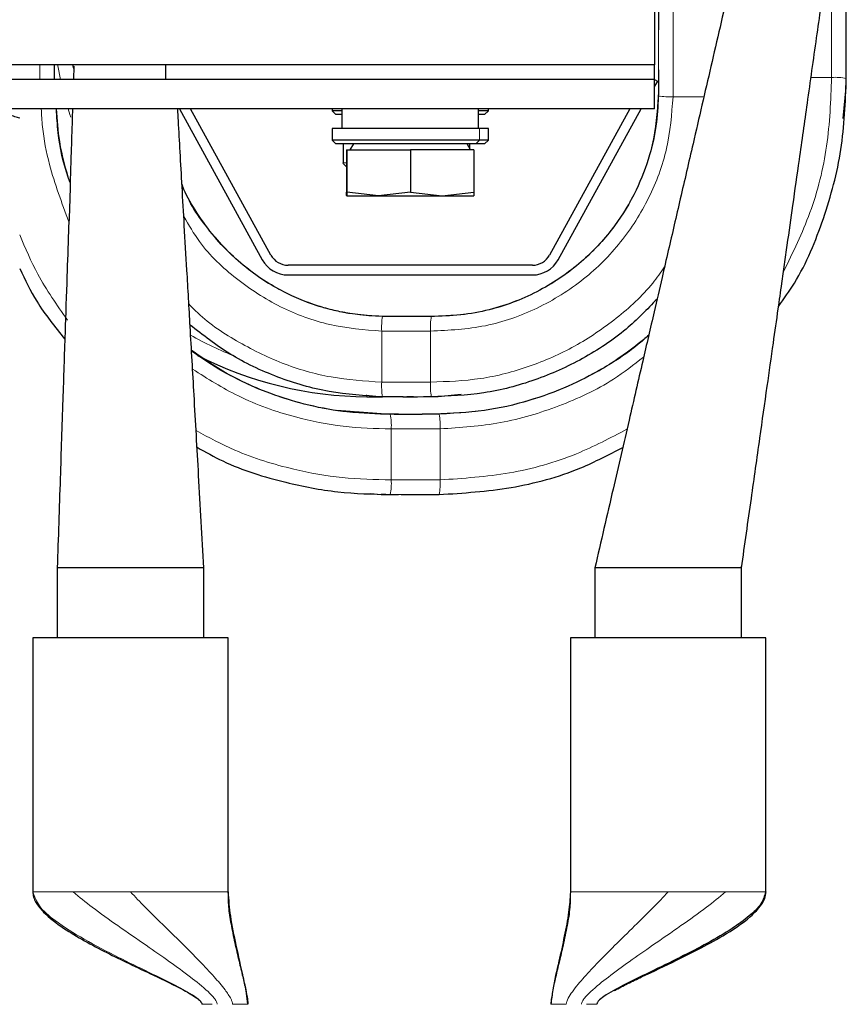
# Paper-space layout 'Blatt2' of a CAD drawing. Header units: millimetres. Extents: x 5 to 418, y 2 to 292.
# Tile 7 of 43: x 125 to 146, y 97 to 122. Entities that reach past the tile are written whole.
import ezdxf

# ---------------------------------------------------------------- set-up
doc = ezdxf.new("R2010")
doc.units = ezdxf.units.MM

psp = doc.layouts.new('Blatt2')

# ---------------------------------------------------------------- linework, layer by layer
at = {"color": 7, "linetype": 'Continuous', "lineweight": 25}
for p, q in [((141.569, 132.9099), (141.569, 120.8349)), ((141.569, 120.8349), (79.069, 120.8349)), ((126.2217, 120.4599), (126.2227, 120.8349)), ((126.7141, 120.7419), (126.694, 120.8349)), ((126.7161, 120.8025), (126.7049, 120.4599)), ((129.069, 120.4599), (129.069, 120.8349)), ((141.569, 120.4599), (141.569, 120.8349)), ((141.6648, 120.7048), (141.6665, 120.1224)), ((129.069, 120.4599), (116.569, 120.4599)), ((141.569, 120.4599), (129.069, 120.4599)), ((141.569, 119.7099), (141.569, 120.4599)), ((141.569, 120.4599), (141.6417, 120.4199)), ((141.6417, 120.4199), (141.569, 120.2876)), ((141.6665, 120.1224), (141.6427, 119.7623)), ((146.3932, 119.4575), (146.4715, 120.2576)), ((141.569, 119.7099), (104.069, 119.7099)), ((129.415, 119.7099), (131.5367, 115.8487)), ((131.7558, 115.9691), (129.7002, 119.7099)), ((133.319, 119.7099), (133.319, 119.6599)), ((133.319, 119.6599), (133.419, 119.5599)), ((133.569, 119.6599), (133.319, 119.6599)), ((133.569, 119.7099), (133.569, 119.2099)), ((137.069, 119.2099), (137.069, 119.7099)), ((137.319, 119.6599), (137.069, 119.6599)), ((137.219, 119.5599), (137.319, 119.6599)), ((137.319, 119.6599), (137.319, 119.7099)), ((140.9378, 119.7099), (138.8822, 115.9691)), ((139.1013, 115.8487), (141.223, 119.7099)), ((133.569, 119.5599), (133.419, 119.5599)), ((137.219, 119.5599), (137.069, 119.5599)), ((133.319, 119.2099), (133.319, 118.9099)), ((137.0872, 119.2099), (133.319, 119.2099)), ((137.319, 119.2099), (137.0872, 119.2099)), ((137.319, 118.9099), (137.319, 119.2099)), ((133.319, 118.9099), (133.419, 118.8099)), ((137.0872, 118.9099), (133.319, 118.9099)), ((137.319, 118.9099), (137.0872, 118.9099)), ((137.219, 118.8099), (137.319, 118.9099)), ((136.9988, 118.8099), (133.419, 118.8099)), ((133.6022, 118.8099), (133.6022, 118.3264)), ((133.691, 118.6599), (133.691, 117.5764)), ((133.691, 118.6599), (133.697, 118.6599)), ((133.697, 118.6599), (133.697, 117.5764)), ((133.697, 118.6599), (135.325, 118.6599)), ((133.8652, 118.8099), (133.7786, 118.6599)), ((135.325, 118.6599), (135.325, 117.5764)), ((136.947, 118.6599), (135.325, 118.6599)), ((136.8594, 118.6599), (136.7727, 118.8099)), ((136.8332, 118.8099), (136.8332, 118.7052)), ((136.947, 118.6599), (136.947, 117.5764)), ((137.219, 118.8099), (136.9988, 118.8099)), ((133.691, 118.3157), (133.6022, 118.3264)), ((133.6844, 118.2384), (133.691, 118.236)), ((136.947, 118.236), (136.9536, 118.2384)), ((133.694, 117.4849), (133.694, 117.4849)), ((133.694, 117.4849), (134.511, 117.4849)), ((134.511, 117.4849), (133.697, 117.5764)), ((135.325, 117.5764), (134.511, 117.4849)), ((134.511, 117.4849), (136.136, 117.4849)), ((135.325, 117.5764), (136.136, 117.4849)), ((136.136, 117.4849), (136.947, 117.5764)), ((136.136, 117.4849), (136.944, 117.4849)), ((136.944, 117.4849), (136.944, 117.4849)), ((126.59, 116.8195), (126.584, 116.6732)), ((138.444, 115.7099), (132.194, 115.7099)), ((132.194, 115.4599), (138.444, 115.4599)), ((134.9809, 114.4007), (134.694, 114.3999)), ((134.694, 114.3999), (134.694, 114.3999)), ((135.944, 114.3999), (135.6571, 114.4007)), ((134.2127, 112.3449), (134.6074, 112.3449)), ((134.2127, 112.3449), (134.3859, 112.3449)), ((135.1371, 112.3447), (134.6074, 112.3449)), ((135.134, 112.3446), (135.5039, 112.3446)), ((135.4056, 112.3449), (135.2324, 112.3449)), ((135.8574, 112.3449), (135.6571, 112.3448)), ((135.944, 112.3449), (135.8574, 112.3449)), ((136.0306, 112.3449), (135.944, 112.3449)), ((135.944, 112.3449), (135.944, 112.3449)), ((135.944, 112.3449), (135.944, 112.3449)), ((136.6199, 112.4027), (136.0306, 112.3449)), ((135.0178, 111.9006), (134.694, 111.8999)), ((135.944, 111.8999), (135.6202, 111.9006)), ((135.944, 111.8999), (135.944, 111.8999)), ((134.2998, 109.8722), (134.5792, 109.8449)), ((134.5792, 109.8449), (134.8088, 109.845)), ((134.694, 109.8449), (134.5792, 109.8449)), ((134.8088, 109.8449), (135.0177, 109.8448)), ((135.0847, 109.8446), (135.5533, 109.8446)), ((135.5565, 109.8447), (136.0588, 109.8449)), ((126.2915, 107.9724), (126.2915, 106.1849)), ((130.0415, 107.9724), (126.2915, 107.9724)), ((130.0415, 106.1849), (130.0415, 108.0139)), ((140.0415, 107.9724), (140.0415, 106.1849)), ((143.7915, 107.9724), (140.0415, 107.9724)), ((143.7915, 106.1849), (143.7915, 108.0139)), ((125.6665, 106.1849), (125.6665, 99.6849)), ((128.1665, 106.1849), (125.6665, 106.1849)), ((130.6665, 106.1849), (128.1665, 106.1849)), ((130.6665, 99.6849), (130.6665, 106.1849)), ((139.4165, 106.1849), (139.4165, 99.6849)), ((144.4165, 106.1849), (139.4165, 106.1849)), ((144.4165, 99.6849), (144.4165, 106.1849))]:
    psp.add_line(p, q, dxfattribs=at)
at = {"color": 7, "linetype": 'Continuous', "lineweight": 18}
for p, q in [((141.6665, 121.7251), (141.6665, 120.0358)), ((125.8465, 120.8349), (125.8465, 120.4599)), ((126.2215, 120.8349), (126.2215, 120.4599)), ((145.5691, 120.5119), (146.0965, 120.5119)), ((146.4715, 120.3724), (146.4715, 120.2576)), ((142.8294, 120.0171), (142.0415, 120.0171)), ((137.0872, 119.2099), (137.0872, 118.9099)), ((136.9988, 118.8099), (137.0872, 118.9099)), ((135.1267, 114.3996), (134.6074, 114.3999)), ((134.6074, 114.3999), (134.694, 114.3999)), ((135.8574, 114.3999), (135.7739, 114.3999)), ((134.5887, 112.7199), (134.5887, 114.0249)), ((135.8387, 112.7199), (135.8387, 114.0249)), ((133.4449, 112.0001), (134.8088, 111.8999)), ((134.8088, 111.8999), (134.9099, 111.8999)), ((135.5663, 111.8997), (136.0588, 111.8999)), ((135.944, 111.8999), (136.0588, 111.8999)), ((134.8335, 111.5249), (134.8335, 110.2199)), ((136.0835, 111.5249), (136.0835, 110.2199)), ((125.6665, 99.6849), (125.6714, 99.6849)), ((126.697, 99.6849), (126.8188, 99.6849)), ((130.6616, 99.6849), (130.6665, 99.6849)), ((139.4165, 99.6849), (139.4214, 99.6849)), ((143.2642, 99.6849), (143.386, 99.6849)), ((144.4116, 99.6849), (144.4165, 99.6849))]:
    psp.add_line(p, q, dxfattribs=at)
at = {"color": 7, "linetype": 'Continuous', "lineweight": 18, "flags": 128}
for points in [[(126.3041, 120.8349), (126.3089, 120.8056), (126.3736, 120.4599)], [(126.5688, 119.7099), (126.6145, 119.568), (126.64, 119.4925)]]:
    psp.add_lwpolyline(points, dxfattribs=at)
at = {"color": 7, "linetype": 'Continuous', "lineweight": 18}
for centre, radius, start, end in [((146.1898, 119.0725), 1.4424, 78.73966, 93.71031), ((141.948, 121.9145), 1.8997, 261.47896, 272.82169), ((136.4861, 114.1184), 1.8997, 171.47896, 182.82169), ((137.7361, 114.1184), 1.8997, 171.47896, 182.82169), ((134.2993, 122.1224), 9.4031, 240.69983, 248.47144), ((136.4861, 112.6264), 1.8997, 177.17831, 188.52104), ((137.7361, 112.6264), 1.8997, 177.17831, 188.52104), ((134.3428, 112.3944), 0.1393, 180.85301, 200.83138), ((133.3941, 111.6182), 1.4424, 356.28969, 11.26034), ((134.6441, 111.6182), 1.4424, 356.28969, 11.26034), ((133.3941, 110.1265), 1.4424, 348.73966, 3.71031), ((134.6441, 110.1265), 1.4424, 348.73966, 3.71031)]:
    psp.add_arc(centre, radius, start, end, dxfattribs=at)
at = {"color": 7, "linetype": 'Continuous', "lineweight": 25}
for centre, radius, start, end in [((132.194, 116.2099), 0.75, 208.78889, 270), ((132.194, 116.2099), 0.5, 208.78889, 270), ((138.444, 116.2099), 0.5, 270, 331.21111), ((138.444, 116.2099), 0.75, 270, 331.21111), ((134.2993, 122.1224), 9.7779, 243.10494, 269.49247)]:
    psp.add_arc(centre, radius, start, end, dxfattribs=at)
for points, knots in [([(141.6665, 133.5358), (141.6665, 132.2742), (141.6665, 129.7511), (141.6665, 126.2468), (141.6665, 123.5722), (141.6665, 122.153), (141.6665, 121.7251)], [0, 0, 0, 0, 0.31999827, 0.64001049, 0.89143431, 1, 1, 1, 1]), ([(144.4165, 126.9556), (144.3691, 126.7245), (144.2831, 126.3046), (144.1368, 125.6716), (144.0008, 125.0821), (143.8702, 124.5156), (143.7434, 123.9672), (143.6112, 123.3956), (143.3657, 122.3345), (143.0118, 120.805), (142.6488, 119.2366), (142.388, 118.1099), (142.2279, 117.4179), (142.0723, 116.7459), (141.9165, 116.0727), (141.7453, 115.333), (141.5272, 114.3906), (141.2461, 113.1762), (140.8962, 111.665), (140.4883, 109.9025), (140.1969, 108.6437), (140.0415, 107.9724)], [0, 0, 0, 0, 0.042188, 0.0766589, 0.1087746, 0.1362481, 0.1648321, 0.1945879, 0.2255295, 0.3307293, 0.4338557, 0.4710138, 0.5071347, 0.5422195, 0.576269, 0.6125796, 0.6581124, 0.7239037, 0.802816, 0.8948485, 1, 1, 1, 1]), ([(143.7915, 107.9724), (143.8753, 108.5629), (144.0321, 109.6691), (144.2514, 111.2159), (144.4393, 112.5405), (144.5954, 113.6417), (144.7197, 114.5183), (144.8149, 115.1896), (144.8921, 115.7337), (144.9864, 116.3991), (145.113, 117.2919), (145.2842, 118.5001), (145.4865, 119.9291), (145.708, 121.4938), (145.9117, 122.9316), (146.0809, 124.1252), (146.1992, 124.9539), (146.2864, 125.5688), (146.3478, 126.0015), (146.4083, 126.4197), (146.4498, 126.6636), (146.4715, 126.791)], [0, 0, 0, 0, 0.0923874, 0.1730506, 0.24199, 0.2996165, 0.3453315, 0.3791355, 0.4046359, 0.4304681, 0.4832715, 0.5444442, 0.6197753, 0.7072531, 0.7897941, 0.8452239, 0.8951512, 0.919195, 0.9441579, 0.9708366, 1, 1, 1, 1]), ([(146.4715, 120.4872), (146.4715, 121.7011), (146.4715, 123.7887), (146.4715, 125.8743), (146.4715, 126.7473)], [0, 0, 0, 0, 0.58146452, 1, 1, 1, 1]), ([(144.739, 114.6542), (144.878, 114.8505), (145.3664, 115.5403), (145.9208, 116.8959), (146.4022, 118.6592), (146.4484, 119.8775), (146.4715, 120.4872)], [0, 0, 0, 0, 0.1166634, 0.4098501, 0.7046338, 1, 1, 1, 1]), ([(141.6665, 120.1224), (141.6568, 119.8706), (141.6362, 119.3333), (141.4522, 118.4893), (141.108, 117.5858), (140.5504, 116.6658), (139.754, 115.7932), (138.8937, 115.1852), (138.0912, 114.8027), (137.4199, 114.579), (136.6981, 114.4288), (136.1982, 114.4096), (135.944, 114.3999)], [0, 0, 0, 0, 0.084057, 0.1794306, 0.2870878, 0.4058435, 0.536677, 0.679175, 0.7546569, 0.8331129, 0.9151145, 1, 1, 1, 1]), ([(125.3315, 119.4662), (125.3125, 119.4724), (125.2243, 119.501), (124.951, 119.5899), (124.7143, 119.6667), (124.5815, 119.7099)], [0, 0, 0, 0, 0.1071494, 0.4989926, 1, 1, 1, 1]), ([(126.6219, 117.825), (126.6048, 117.8708), (126.4517, 118.2811), (126.3174, 118.9159), (126.2832, 119.507), (126.2714, 119.7099)], [0, 0, 0, 0, 0.0763392, 0.6829857, 1, 1, 1, 1]), ([(126.6814, 119.7099), (126.6774, 119.5816), (126.6648, 119.1757), (126.6451, 118.5278), (126.6278, 118.0038), (126.6199, 117.7632)], [0, 0, 0, 0, 0.199845, 0.6325357, 1, 1, 1, 1]), ([(130.0415, 107.9724), (129.9969, 108.7604), (129.9134, 110.235), (129.7969, 112.2913), (129.6973, 114.04), (129.6145, 115.4858), (129.5448, 116.6728), (129.4864, 117.6815), (129.4365, 118.5752), (129.4007, 119.241), (129.3807, 119.6085), (129.3752, 119.7099)], [0, 0, 0, 0, 0.2010601, 0.3762158, 0.5254592, 0.6487926, 0.7470156, 0.8319877, 0.907792, 0.9745566, 1, 1, 1, 1]), ([(133.6843, 118.2384), (133.6779, 118.2414), (133.6651, 118.2474), (133.646, 118.2649), (133.6291, 118.2853), (133.6145, 118.3062), (133.6063, 118.3197), (133.6022, 118.3264)], [0, 0, 0, 0, 0.2319466, 0.4648581, 0.6980423, 0.8489969, 1, 1, 1, 1]), ([(126.62, 117.7632), (126.62, 117.7611), (126.6206, 117.7355), (126.62, 117.6412), (126.6173, 117.4932), (126.6113, 117.2937), (126.6022, 117.0684), (126.5941, 116.9029), (126.59, 116.8195)], [0, 0, 0, 0, 0.0111922, 0.1327656, 0.3148743, 0.5019255, 0.7490412, 1, 1, 1, 1]), ([(134.694, 114.3999), (134.5775, 114.4019), (134.372, 114.4053), (134.0662, 114.4322), (133.8296, 114.4644), (133.6692, 114.492), (133.5291, 114.519), (133.3813, 114.5513), (133.1116, 114.6199), (132.7421, 114.7363), (132.265, 114.9308), (131.7511, 115.2021), (131.2272, 115.554), (130.7169, 115.989), (130.2327, 116.5116), (129.8225, 117.1008), (129.5736, 117.5316), (129.4851, 117.7547), (129.4822, 117.7622)], [0, 0, 0, 0, 0.0693318, 0.1222144, 0.1612116, 0.1773277, 0.1926704, 0.2282559, 0.264666, 0.3256087, 0.4031221, 0.4891947, 0.5815461, 0.6801256, 0.7838288, 0.8938935, 0.9964482, 1, 1, 1, 1]), ([(133.694, 117.4849), (133.6938, 117.4856), (133.6934, 117.4869), (133.6929, 117.4978), (133.6923, 117.5148), (133.6918, 117.5353), (133.6914, 117.5562), (133.6911, 117.5697), (133.691, 117.5764)], [0, 0, 0, 0, 0.18804327, 0.37637387, 0.56548795, 0.75482344, 0.87739199, 1, 1, 1, 1]), ([(133.697, 117.5764), (133.697, 117.5746), (133.696, 117.5186), (133.695, 117.5015), (133.694, 117.4849)], [0, 0, 0, 0, 0.031485, 1, 1, 1, 1]), ([(136.947, 117.5764), (136.9469, 117.5746), (136.9467, 117.5594), (136.9462, 117.5337), (136.9454, 117.5063), (136.9447, 117.4883), (136.9442, 117.486), (136.944, 117.4849)], [0, 0, 0, 0, 0.0314474, 0.2725242, 0.5139432, 0.7566821, 1, 1, 1, 1]), ([(126.5829, 116.6733), (126.5818, 116.6384), (126.5675, 116.2209), (126.5359, 115.3214), (126.4878, 113.8885), (126.4304, 112.1695), (126.364, 110.1655), (126.3167, 108.7354), (126.2915, 107.9724)], [0, 0, 0, 0, 0.0119986, 0.1435483, 0.307943, 0.5054665, 0.7361431, 1, 1, 1, 1]), ([(125.3315, 115.6242), (125.4685, 115.3393), (125.78, 114.6917), (126.2323, 114.1323), (126.4855, 113.8189)], [0, 0, 0, 0, 0.4399326, 1, 1, 1, 1]), ([(141.6323, 114.8447), (141.3763, 114.5801), (140.8081, 113.9927), (139.7437, 113.2954), (138.5167, 112.7428), (137.2066, 112.3979), (136.3074, 112.3626), (135.8574, 112.3449)], [0, 0, 0, 0, 0.1701357, 0.3776663, 0.5842241, 0.7918993, 1, 1, 1, 1]), ([(135.5039, 114.4001), (135.4461, 114.4001), (135.2716, 114.4002), (135.0972, 114.4001), (134.9804, 114.4)], [0, 0, 0, 0, 0.3310319, 1, 1, 1, 1]), ([(135.7739, 114.3999), (135.5684, 114.3997), (135.3527, 114.3995), (135.137, 114.3996), (135.1267, 114.3996)], [0, 0, 0, 0, 0.9526548, 1, 1, 1, 1]), ([(134.6074, 112.3449), (134.1518, 112.3729), (133.2402, 112.4289), (131.9223, 112.8186), (130.7099, 113.384), (130.0198, 113.9225), (129.6891, 114.1805)], [0, 0, 0, 0, 0.2551804, 0.5105614, 0.7655325, 1, 1, 1, 1]), ([(141.4188, 113.9226), (141.3281, 113.8416), (140.9584, 113.5113), (140.269, 113.0671), (139.3345, 112.584), (138.3301, 112.2193), (137.184, 111.9533), (136.3693, 111.9182), (135.944, 111.8999)], [0, 0, 0, 0, 0.0611947, 0.2495167, 0.4104726, 0.5902635, 0.7861316, 1, 1, 1, 1]), ([(134.694, 111.8999), (134.3258, 111.9136), (133.6231, 111.9398), (132.6383, 112.1362), (131.7807, 112.4009), (130.9861, 112.74), (130.3073, 113.1051), (129.8941, 113.3958), (129.7272, 113.5133)], [0, 0, 0, 0, 0.2079772, 0.3968943, 0.5655811, 0.7145477, 0.8846599, 1, 1, 1, 1]), ([(134.9099, 111.8999), (135.1096, 111.8997), (135.3284, 111.8996), (135.5471, 111.8997), (135.5663, 111.8997)], [0, 0, 0, 0, 0.9123866, 1, 1, 1, 1]), ([(135.0847, 111.9001), (135.1496, 111.9001), (135.3283, 111.9002), (135.507, 111.9001), (135.6208, 111.9)], [0, 0, 0, 0, 0.3627231, 1, 1, 1, 1]), ([(129.8669, 111.0545), (130.0844, 110.9328), (130.7975, 110.534), (132.0183, 110.1618), (133.4594, 109.8798), (134.3591, 109.8565), (134.8088, 109.8449)], [0, 0, 0, 0, 0.1451925, 0.4759861, 0.7380549, 1, 1, 1, 1]), ([(136.0588, 109.8449), (136.6742, 109.8851), (137.9054, 109.9657), (139.4979, 110.3975), (140.3998, 110.8652), (140.7536, 111.0487)], [0, 0, 0, 0, 0.3777899, 0.7558921, 1, 1, 1, 1]), ([(125.6665, 99.6849), (125.6712, 99.6386), (125.6808, 99.5441), (125.7693, 99.3626), (126.0098, 99.0754), (126.4403, 98.7571), (126.9909, 98.4269), (127.5539, 98.1312), (128.145, 97.8426), (128.8061, 97.5308), (129.3881, 97.2542), (129.7884, 97.0286), (129.9364, 96.9118), (129.9779, 96.8567), (129.9897, 96.8291), (129.9909, 96.8161), (129.9915, 96.8099)], [0, 0, 0, 0, 0.0260481, 0.0532282, 0.1122265, 0.2358426, 0.3529623, 0.4746852, 0.594434, 0.7241623, 0.8871488, 0.9578498, 0.9832627, 0.9926202, 0.9965071, 1, 1, 1, 1]), ([(130.6616, 99.6849), (130.6623, 99.5594), (130.664, 99.279), (130.7356, 98.8538), (130.8288, 98.3903), (130.9337, 97.9448), (131.03, 97.5454), (131.1037, 97.2277), (131.1467, 97.0077), (131.164, 96.8774), (131.1658, 96.8302), (131.1665, 96.8099)], [0, 0, 0, 0, 0.1314524, 0.2935286, 0.4701238, 0.6446643, 0.7833615, 0.8964718, 0.9666758, 0.9856635, 1, 1, 1, 1]), ([(131.1665, 96.8099), (131.157, 96.9038), (131.1332, 97.1391), (131.0194, 97.6404), (130.877, 98.296), (130.7195, 99.018), (130.683, 99.4776), (130.6665, 99.6849)], [0, 0, 0, 0, 0.09687576, 0.24268188, 0.52696831, 0.78668075, 1, 1, 1, 1]), ([(139.4165, 99.6849), (139.4046, 99.5129), (139.3782, 99.1313), (139.2584, 98.5418), (139.1192, 97.8793), (138.9751, 97.3041), (138.9311, 96.9331), (138.9165, 96.8099)], [0, 0, 0, 0, 0.1768704, 0.3924247, 0.6165217, 0.8726879, 1, 1, 1, 1]), ([(144.4116, 99.6849), (144.3797, 99.5816), (144.3099, 99.3552), (143.9777, 99.0474), (143.5166, 98.7126), (142.9172, 98.365), (142.2058, 97.9976), (141.4775, 97.6456), (140.8182, 97.3245), (140.3763, 97.0867), (140.1605, 96.9303), (140.1087, 96.862), (140.0946, 96.8359), (140.0925, 96.818), (140.0915, 96.8099)], [0, 0, 0, 0, 0.0781153, 0.1712373, 0.2787848, 0.4183328, 0.5629867, 0.7205441, 0.8557809, 0.9529857, 0.9855584, 0.9913261, 0.9960585, 1, 1, 1, 1]), ([(140.5431, 97.1649), (140.6549, 97.2235), (140.8845, 97.3438), (141.4132, 97.5953), (142.0165, 97.8788), (142.7112, 98.2234), (143.3573, 98.576), (143.9216, 98.9414), (144.2648, 99.29), (144.3949, 99.512), (144.4095, 99.6287), (144.4165, 99.6849)], [0, 0, 0, 0, 0.07998968, 0.16428733, 0.37276412, 0.50266348, 0.6559568, 0.8399676, 0.92611225, 0.96441437, 1, 1, 1, 1])]:
    psp.add_open_spline(points, degree=3, knots=knots, dxfattribs=at)
at = {"color": 7, "linetype": 'Continuous', "lineweight": 18}
for points, knots in [([(142.0415, 133.5171), (142.0415, 132.2555), (142.0415, 129.7324), (142.0415, 126.2283), (142.0415, 122.9911), (142.0415, 121.0085), (142.0415, 120.0171)], [0, 0, 0, 0, 0.2799951, 0.5600024, 0.7799956, 1, 1, 1, 1]), ([(146.0965, 120.5119), (146.0965, 121.726), (146.0965, 122.9669), (146.0965, 124.2066), (146.0965, 124.2335)], [0, 0, 0, 0, 0.9783284, 1, 1, 1, 1]), ([(144.8642, 115.5372), (145.1068, 116.0357), (145.6058, 117.0614), (146.0287, 118.7523), (146.0739, 119.925), (146.0965, 120.5119)], [0, 0, 0, 0, 0.32081677, 0.66007234, 1, 1, 1, 1]), ([(142.0415, 120.0171), (142.0054, 119.5714), (141.9331, 118.6787), (141.458, 117.411), (140.7386, 116.2739), (139.7684, 115.3049), (138.5887, 114.5712), (137.2485, 114.0951), (136.3097, 114.0483), (135.8387, 114.0249)], [0, 0, 0, 0, 0.1397725, 0.2799719, 0.4196549, 0.5595273, 0.7063364, 0.852656, 1, 1, 1, 1]), ([(141.6665, 120.0358), (141.6335, 119.6174), (141.5674, 118.7795), (141.1242, 117.5889), (140.4513, 116.5203), (139.5427, 115.609), (138.4371, 114.918), (137.1803, 114.4686), (136.2994, 114.4228), (135.8574, 114.3999)], [0, 0, 0, 0, 0.1397773, 0.2799666, 0.4196569, 0.5595328, 0.7063363, 0.8526552, 1, 1, 1, 1]), ([(125.8831, 119.7099), (125.8915, 119.5564), (125.9179, 119.0767), (126.1116, 118.0935), (126.4083, 117.3034), (126.59, 116.8195)], [0, 0, 0, 0, 0.1542609, 0.4819387, 1, 1, 1, 1]), ([(126.2741, 119.7099), (126.2921, 119.4282), (126.3334, 118.7816), (126.5155, 118.159), (126.6182, 117.8077)], [0, 0, 0, 0, 0.4356236, 1, 1, 1, 1]), ([(134.6074, 114.3999), (134.1889, 114.4328), (133.3508, 114.4988), (132.1618, 114.9426), (131.0872, 115.6135), (130.1984, 116.5301), (129.6514, 117.2847), (129.4965, 117.7516), (129.48, 117.8015)], [0, 0, 0, 0, 0.1930917, 0.3867536, 0.5797225, 0.7729496, 0.9757486, 1, 1, 1, 1]), ([(134.5887, 114.0249), (134.1432, 114.0611), (133.2508, 114.1336), (131.9807, 114.607), (130.853, 115.3326), (130.0064, 116.1301), (129.6556, 116.737), (129.5285, 116.957)], [0, 0, 0, 0, 0.2187282, 0.438125, 0.6567115, 0.8755954, 1, 1, 1, 1]), ([(125.3315, 116.4849), (125.4765, 116.145), (125.8046, 115.3762), (126.2836, 114.6903), (126.5507, 114.3078)], [0, 0, 0, 0, 0.4422152, 1, 1, 1, 1]), ([(141.8228, 115.6677), (141.7252, 115.5275), (141.3804, 115.032), (140.6074, 114.3352), (139.5453, 113.6089), (138.3698, 113.0919), (137.1234, 112.7662), (136.2672, 112.7353), (135.8387, 112.7199)], [0, 0, 0, 0, 0.0738851, 0.2611722, 0.4459318, 0.6298329, 0.8147272, 1, 1, 1, 1]), ([(134.5887, 112.7199), (134.1555, 112.7483), (133.2888, 112.805), (132.0299, 113.1737), (130.8663, 113.7543), (130.0656, 114.2849), (129.7134, 114.6604), (129.6582, 114.7193)], [0, 0, 0, 0, 0.2387835, 0.4777653, 0.7163496, 0.955558, 1, 1, 1, 1]), ([(135.8387, 114.0249), (135.6054, 114.0247), (135.1887, 114.0244), (134.7721, 114.0248), (134.5887, 114.0249)], [0, 0, 0, 0, 0.5600021, 1, 1, 1, 1]), ([(136.0588, 111.8999), (136.555, 111.9316), (137.548, 111.9949), (138.9827, 112.423), (140.304, 113.0433), (141.0561, 113.6332), (141.4174, 113.9166)], [0, 0, 0, 0, 0.2548588, 0.5099761, 0.764602, 1, 1, 1, 1]), ([(129.7257, 113.5396), (130.0772, 113.2945), (130.8692, 112.7424), (132.1782, 112.2453), (133.5333, 111.938), (134.3836, 111.9126), (134.8088, 111.8999)], [0, 0, 0, 0, 0.23592213, 0.53146581, 0.76572323, 1, 1, 1, 1]), ([(136.0835, 111.5249), (136.6019, 111.5589), (137.639, 111.6268), (139.134, 112.0808), (140.3748, 112.6513), (141.0365, 113.1653), (141.2889, 113.3612)], [0, 0, 0, 0, 0.2765588, 0.5533884, 0.829699, 1, 1, 1, 1]), ([(129.7535, 113.0511), (130.1364, 112.8088), (130.9594, 112.2881), (132.2756, 111.8278), (133.596, 111.556), (134.4211, 111.5353), (134.8335, 111.5249)], [0, 0, 0, 0, 0.2517373, 0.54113, 0.7706064, 1, 1, 1, 1]), ([(135.8387, 112.7199), (135.6054, 112.7197), (135.1887, 112.7195), (134.7721, 112.7198), (134.5887, 112.7199)], [0, 0, 0, 0, 0.5600017, 1, 1, 1, 1]), ([(135.6571, 112.3448), (135.4905, 112.3447), (135.3172, 112.3446), (135.1439, 112.3447), (135.1371, 112.3447)], [0, 0, 0, 0, 0.9610526, 1, 1, 1, 1]), ([(129.8426, 111.4828), (130.1687, 111.3062), (130.9605, 110.8775), (132.2302, 110.4942), (133.5768, 110.2484), (134.4147, 110.2294), (134.8335, 110.2199)], [0, 0, 0, 0, 0.2132922, 0.5178611, 0.7589668, 1, 1, 1, 1]), ([(134.8335, 111.5249), (135.0669, 111.5247), (135.4836, 111.5245), (135.9002, 111.5248), (136.0835, 111.5249)], [0, 0, 0, 0, 0.56000173, 1, 1, 1, 1]), ([(136.0835, 110.2199), (136.6771, 110.2598), (137.8648, 110.3397), (139.4879, 110.7936), (140.4385, 111.2944), (140.8621, 111.5175)], [0, 0, 0, 0, 0.3564263, 0.7131591, 1, 1, 1, 1]), ([(134.8335, 110.2199), (135.0669, 110.2197), (135.4835, 110.2195), (135.9002, 110.2198), (136.0835, 110.2199)], [0, 0, 0, 0, 0.5600015, 1, 1, 1, 1]), ([(135.0177, 109.8448), (135.1814, 109.8447), (135.361, 109.8446), (135.5406, 109.8447), (135.5565, 109.8447)], [0, 0, 0, 0, 0.9115068, 1, 1, 1, 1]), ([(129.9915, 96.8099), (129.9904, 96.8186), (129.9879, 96.838), (129.9674, 96.8735), (129.9111, 96.9368), (129.6997, 97.0926), (129.2636, 97.324), (128.6057, 97.6457), (127.8131, 98.029), (126.9872, 98.4561), (126.3037, 98.8886), (125.8117, 99.2887), (125.7149, 99.5621), (125.6714, 99.6849)], [0, 0, 0, 0, 0.0042374, 0.0094041, 0.0199941, 0.0470601, 0.1442955, 0.2795748, 0.4371816, 0.620855, 0.7920333, 0.9065799, 1, 1, 1, 1]), ([(130.3832, 96.8099), (130.3817, 96.8225), (130.3783, 96.8507), (130.3518, 96.9049), (130.2802, 97.0062), (130.0635, 97.2214), (129.6784, 97.5276), (129.1455, 97.9153), (128.5218, 98.3489), (127.8581, 98.8088), (127.2188, 99.2548), (126.8579, 99.5523), (126.697, 99.6849)], [0, 0, 0, 0, 0.0076043, 0.0170556, 0.0362353, 0.0838152, 0.2058975, 0.3445838, 0.4990775, 0.6870837, 0.8605578, 1, 1, 1, 1]), ([(128.1665, 99.6849), (128.2877, 99.5569), (128.5582, 99.2711), (128.9964, 98.843), (129.4679, 98.3799), (129.9109, 97.9365), (130.2858, 97.5398), (130.5563, 97.2243), (130.7076, 97.006), (130.7665, 96.8769), (130.7723, 96.8301), (130.7748, 96.8099)], [0, 0, 0, 0, 0.1299932, 0.2902615, 0.4657747, 0.6401872, 0.7795118, 0.8938175, 0.9654316, 0.9850387, 1, 1, 1, 1]), ([(138.9165, 96.8099), (138.9169, 96.8251), (138.9179, 96.8592), (138.9236, 96.9119), (138.937, 97.0088), (138.977, 97.2178), (139.0483, 97.5254), (139.142, 97.9145), (139.2446, 98.349), (139.3393, 98.8095), (139.4175, 99.257), (139.4202, 99.5527), (139.4214, 99.6849)], [0, 0, 0, 0, 0.0106732, 0.0239987, 0.040233, 0.0898845, 0.2133996, 0.3515605, 0.5044755, 0.6900521, 0.8614178, 1, 1, 1, 1]), ([(139.3082, 96.8099), (139.3116, 96.8337), (139.3196, 96.8898), (139.3752, 96.9995), (139.5169, 97.2147), (139.7796, 97.5198), (140.1432, 97.9066), (140.5735, 98.3388), (141.041, 98.7985), (141.5028, 99.2486), (141.7887, 99.5501), (141.9165, 99.6849)], [0, 0, 0, 0, 0.0176486, 0.0415928, 0.092259, 0.2171699, 0.3559869, 0.508873, 0.6934476, 0.8629687, 1, 1, 1, 1]), ([(139.6998, 96.8099), (139.7013, 96.8225), (139.7047, 96.8507), (139.7312, 96.9049), (139.8028, 97.0062), (140.0195, 97.2214), (140.4046, 97.5276), (140.9375, 97.9153), (141.5612, 98.3489), (142.2249, 98.8088), (142.8642, 99.2548), (143.2251, 99.5523), (143.386, 99.6849)], [0, 0, 0, 0, 0.0076043, 0.0170556, 0.0362353, 0.0838152, 0.2058975, 0.3445838, 0.4990775, 0.6870837, 0.8605578, 1, 1, 1, 1])]:
    psp.add_open_spline(points, degree=3, knots=knots, dxfattribs=at)
for points in [[(125.6714, 99.6849), (125.6945, 99.6849), (125.7407, 99.6849), (125.9603, 99.6849), (126.2725, 99.6849), (126.5555, 99.6849), (126.697, 99.6849)], [(126.8188, 99.6849), (127.0293, 99.6849), (127.4503, 99.6849), (127.9278, 99.6849), (128.1665, 99.6849)], [(128.1665, 99.6849), (128.3236, 99.6849), (128.6377, 99.6849), (129.0923, 99.6849), (129.514, 99.6849), (129.888, 99.6849), (130.2013, 99.6849), (130.4409, 99.6849), (130.6063, 99.6849), (130.6431, 99.6849), (130.6616, 99.6849)], [(139.4214, 99.6849), (139.4398, 99.6849), (139.4767, 99.6849), (139.6421, 99.6849), (139.8817, 99.6849), (140.195, 99.6849), (140.569, 99.6849), (140.9907, 99.6849), (141.4453, 99.6849), (141.7594, 99.6849), (141.9165, 99.6849)], [(141.9165, 99.6849), (142.1552, 99.6849), (142.6327, 99.6849), (143.0537, 99.6849), (143.2642, 99.6849)], [(143.386, 99.6849), (143.5275, 99.6849), (143.8105, 99.6849), (144.1227, 99.6849), (144.3423, 99.6849), (144.3885, 99.6849), (144.4116, 99.6849)], [(130.2526, 96.8099), (130.2159, 96.8099), (130.1424, 96.8099), (130.0589, 96.8099), (130.0023, 96.8099), (129.9951, 96.8099), (129.9915, 96.8099)], [(131.1665, 96.8099), (131.1606, 96.8099), (131.1488, 96.8099), (131.0583, 96.8099), (130.9288, 96.8099), (130.8262, 96.8099), (130.7748, 96.8099)], [(139.3082, 96.8099), (139.2568, 96.8099), (139.1542, 96.8099), (139.0247, 96.8099), (138.9342, 96.8099), (138.9224, 96.8099), (138.9165, 96.8099)], [(140.0915, 96.8099), (140.0879, 96.8099), (140.0807, 96.8099), (140.0241, 96.8099), (139.9406, 96.8099), (139.8671, 96.8099), (139.8304, 96.8099)]]:
    psp.add_open_spline(points, degree=3, dxfattribs=at)

doc.saveas('drawing.dxf')
